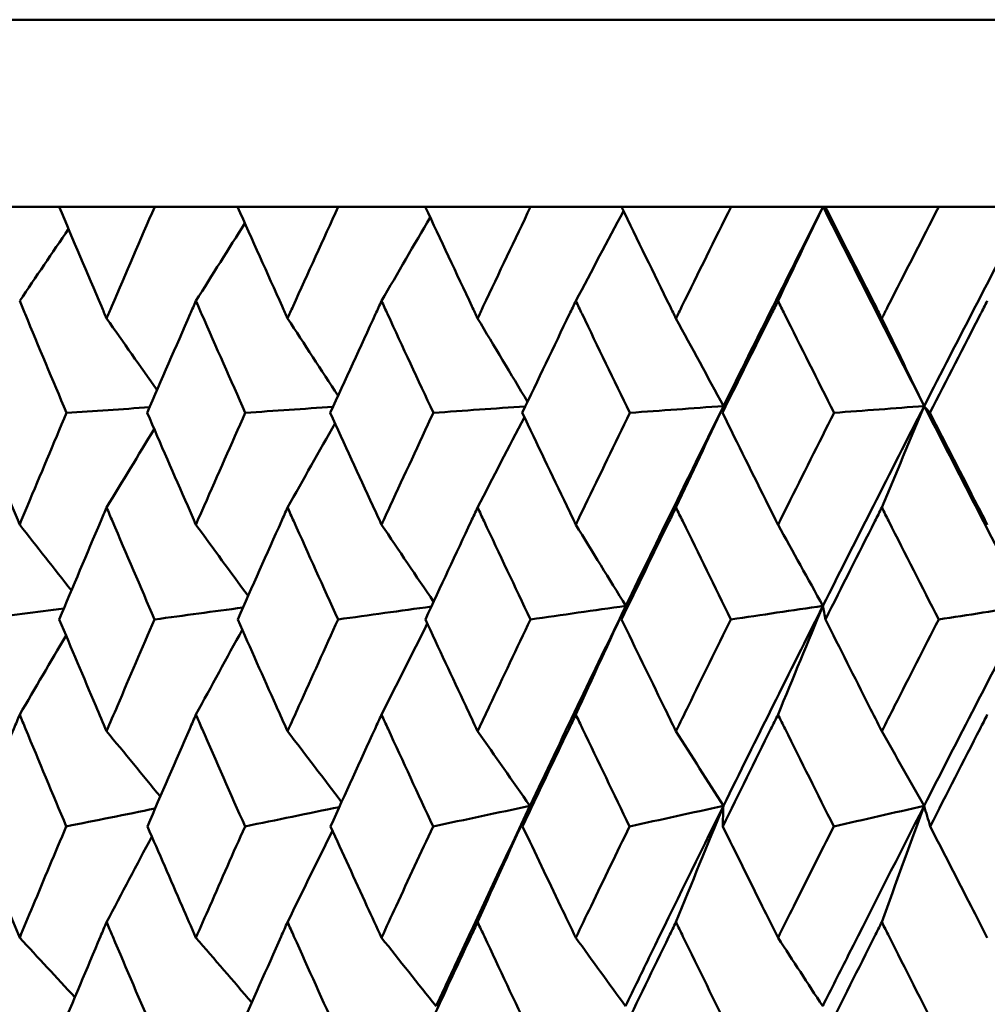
# Model space of a CAD drawing. Header units: millimetres. Extents: x 172 to 1631, y 500 to 2693.
# Tile 6 of 218: x 420.54 to 425.72, y 583.34 to 588.6. Entities that reach past the tile are written whole.
import ezdxf

# ---------------------------------------------------------------- set-up
doc = ezdxf.new("R2010")
doc.units = ezdxf.units.MM
doc.header["$LTSCALE"] = 10
doc.layers.add('Widoczne (ISO)', color=7, linetype='Continuous', lineweight=50)

msp = doc.modelspace()

# ---------------------------------------------------------------- linework, layer by layer
at = {"layer": 'Widoczne (ISO)'}
for p, q in [((416.2343, 588.6019), (452.2343, 588.6019)), ((420.3352, 587.6019), (420.7543, 587.6019)), ((421.2656, 587.6019), (420.7543, 587.6019)), ((421.2656, 587.6019), (421.7086, 587.6019)), ((422.2472, 587.6019), (421.7086, 587.6019)), ((422.2472, 587.6019), (422.7123, 587.6019)), ((423.2761, 587.6019), (422.7123, 587.6019)), ((423.2761, 587.6019), (423.7616, 587.6019)), ((424.3483, 587.6019), (423.7616, 587.6019)), ((424.3483, 587.6019), (424.8401, 587.6019)), ((424.8401, 587.6019), (424.8521, 587.6019)), ((425.4594, 587.6019), (424.8521, 587.6019)), ((425.4594, 587.6019), (425.9316, 587.6019))]:
    msp.add_line(p, q, dxfattribs=at)
msp.add_circle((434.2343, 549.6019), 50, dxfattribs=at)
for points, knots in [([(420.7543, 587.6019), (420.8292, 587.4243), (420.9045, 587.2467), (420.9896, 587.0474), (420.9988, 587.0259), (421.008, 587.0043)], [0, 0, 0, 0, 0.06135239, 0.06135239, 0.06879633, 0.06879633, 0.06879633, 0.06879633]), ([(421.008, 587.0043), (421.0172, 587.0259), (421.0264, 587.0474), (421.1118, 587.2466), (421.1884, 587.4243), (421.2656, 587.6019)], [0.05393723, 0.05393723, 0.05393723, 0.05393723, 0.06137399, 0.06137399, 0.12273355, 0.12273355, 0.12273355, 0.12273355]), ([(421.7086, 587.6019), (421.7876, 587.4243), (421.8671, 587.2467), (421.9567, 587.0474), (421.9664, 587.0259), (421.9761, 587.0043)], [0, 0, 0, 0, 0.06135239, 0.06135239, 0.06879633, 0.06879633, 0.06879633, 0.06879633]), ([(421.9761, 587.0043), (421.9858, 587.0259), (421.9955, 587.0474), (422.0854, 587.2466), (422.166, 587.4243), (422.2472, 587.6019)], [0.05393723, 0.05393723, 0.05393723, 0.05393723, 0.06137399, 0.06137399, 0.12273355, 0.12273355, 0.12273355, 0.12273355]), ([(422.7123, 587.6019), (422.7952, 587.4243), (422.8785, 587.2467), (422.9723, 587.0474), (422.9824, 587.0259), (422.9926, 587.0043)], [0, 0, 0, 0, 0.06135239, 0.06135239, 0.06879633, 0.06879633, 0.06879633, 0.06879633]), ([(422.9926, 587.0043), (423.0027, 587.0259), (423.0129, 587.0474), (423.1069, 587.2466), (423.1913, 587.4243), (423.2761, 587.6019)], [0.05393723, 0.05393723, 0.05393723, 0.05393723, 0.06137399, 0.06137399, 0.12273355, 0.12273355, 0.12273355, 0.12273355]), ([(423.7616, 587.6019), (423.8479, 587.4243), (423.9346, 587.2467), (424.0323, 587.0474), (424.0429, 587.0259), (424.0534, 587.0043)], [0, 0, 0, 0, 0.06135239, 0.06135239, 0.06879633, 0.06879633, 0.06879633, 0.06879633]), ([(424.0534, 587.0043), (424.064, 587.0259), (424.0746, 587.0474), (424.1724, 587.2466), (424.2601, 587.4243), (424.3483, 587.6019)], [0.05393723, 0.05393723, 0.05393723, 0.05393723, 0.06137399, 0.06137399, 0.12273355, 0.12273355, 0.12273355, 0.12273355]), ([(424.8521, 587.6019), (424.9416, 587.4243), (425.0315, 587.2467), (425.1326, 587.0474), (425.1435, 587.0259), (425.1544, 587.0043)], [0, 0, 0, 0, 0.06135239, 0.06135239, 0.06879633, 0.06879633, 0.06879633, 0.06879633]), ([(425.1544, 587.0043), (425.1654, 587.0259), (425.1763, 587.0474), (425.2776, 587.2466), (425.3683, 587.4243), (425.4594, 587.6019)], [0.05393723, 0.05393723, 0.05393723, 0.05393723, 0.06137399, 0.06137399, 0.12273355, 0.12273355, 0.12273355, 0.12273355]), ([(420.7936, 586.4993), (420.7193, 586.6756), (420.6456, 586.8518), (420.5626, 587.0512), (420.553, 587.0745), (420.5433, 587.0977)], [0.00523804, 0.00523804, 0.00523804, 0.00523804, 0.06606705, 0.06606705, 0.07409033, 0.07409033, 0.07409033, 0.07409033]), ([(421.4858, 587.0977), (421.4756, 587.0745), (421.4654, 587.0513), (421.378, 586.8519), (421.3014, 586.6756), (421.2252, 586.4993)], [0.05804162, 0.05804162, 0.05804162, 0.05804162, 0.06605559, 0.06605559, 0.12689392, 0.12689392, 0.12689392, 0.12689392]), ([(421.75, 586.4993), (421.6717, 586.6756), (421.5938, 586.8518), (421.5062, 587.0512), (421.496, 587.0745), (421.4858, 587.0977)], [0.00523804, 0.00523804, 0.00523804, 0.00523804, 0.06606705, 0.06606705, 0.07409033, 0.07409033, 0.07409033, 0.07409033]), ([(422.4786, 587.0977), (422.4679, 587.0745), (422.4572, 587.0513), (422.3654, 586.8519), (422.2848, 586.6756), (422.2047, 586.4993)], [0.05804162, 0.05804162, 0.05804162, 0.05804162, 0.06605559, 0.06605559, 0.12689392, 0.12689392, 0.12689392, 0.12689392]), ([(422.7558, 586.4993), (422.6737, 586.6756), (422.592, 586.8518), (422.5, 587.0512), (422.4893, 587.0745), (422.4786, 587.0977)], [0.00523804, 0.00523804, 0.00523804, 0.00523804, 0.06606705, 0.06606705, 0.07409033, 0.07409033, 0.07409033, 0.07409033]), ([(423.5177, 587.0977), (423.5066, 587.0745), (423.4954, 587.0513), (423.3996, 586.8519), (423.3154, 586.6756), (423.2317, 586.4993)], [0.05804162, 0.05804162, 0.05804162, 0.05804162, 0.06605559, 0.06605559, 0.12689392, 0.12689392, 0.12689392, 0.12689392]), ([(423.8068, 586.4993), (423.7213, 586.6756), (423.6361, 586.8518), (423.5401, 587.0512), (423.5289, 587.0745), (423.5177, 587.0977)], [0.00523804, 0.00523804, 0.00523804, 0.00523804, 0.06606705, 0.06606705, 0.07409033, 0.07409033, 0.07409033, 0.07409033]), ([(424.5992, 587.0977), (424.5876, 587.0745), (424.576, 587.0513), (424.4766, 586.8519), (424.3891, 586.6756), (424.3021, 586.4993)], [0.05804162, 0.05804162, 0.05804162, 0.05804162, 0.06605559, 0.06605559, 0.12689392, 0.12689392, 0.12689392, 0.12689392]), ([(424.899, 586.4993), (424.8104, 586.6756), (424.722, 586.8518), (424.6224, 587.0512), (424.6108, 587.0745), (424.5992, 587.0977)], [0.00523804, 0.00523804, 0.00523804, 0.00523804, 0.06606705, 0.06606705, 0.07409033, 0.07409033, 0.07409033, 0.07409033]), ([(425.7187, 587.0977), (425.7067, 587.0745), (425.6947, 587.0513), (425.5921, 586.8519), (425.5017, 586.6756), (425.4117, 586.4993)], [0.05804162, 0.05804162, 0.05804162, 0.05804162, 0.06605559, 0.06605559, 0.12689392, 0.12689392, 0.12689392, 0.12689392]), ([(420.297, 586.4993), (420.3648, 586.3334), (420.433, 586.1674), (420.5156, 585.968), (420.5294, 585.9345), (420.5433, 585.9011)], [0.00418374, 0.00418374, 0.00418374, 0.00418374, 0.06147247, 0.06147247, 0.07302352, 0.07302352, 0.07302352, 0.07302352]), ([(420.5433, 585.9011), (420.5572, 585.9345), (420.5711, 585.968), (420.654, 586.1674), (420.7236, 586.3334), (420.7936, 586.4993)], [0.04993807, 0.04993807, 0.04993807, 0.04993807, 0.0614821, 0.0614821, 0.11877783, 0.11877783, 0.11877783, 0.11877783]), ([(421.2252, 586.4993), (421.297, 586.3334), (421.3692, 586.1674), (421.4564, 585.968), (421.4711, 585.9345), (421.4858, 585.9011)], [0.00418374, 0.00418374, 0.00418374, 0.00418374, 0.06147247, 0.06147247, 0.07302352, 0.07302352, 0.07302352, 0.07302352]), ([(421.4858, 585.9011), (421.5004, 585.9345), (421.5151, 585.968), (421.6028, 586.1674), (421.6762, 586.3334), (421.75, 586.4993)], [0.04993807, 0.04993807, 0.04993807, 0.04993807, 0.0614821, 0.0614821, 0.11877783, 0.11877783, 0.11877783, 0.11877783]), ([(422.2047, 586.4993), (422.2802, 586.3334), (422.3561, 586.1674), (422.4478, 585.968), (422.4631, 585.9345), (422.4786, 585.9011)], [0.00418374, 0.00418374, 0.00418374, 0.00418374, 0.06147247, 0.06147247, 0.07302352, 0.07302352, 0.07302352, 0.07302352]), ([(422.4786, 585.9011), (422.4939, 585.9345), (422.5094, 585.968), (422.6014, 586.1674), (422.6784, 586.3334), (422.7558, 586.4993)], [0.04993807, 0.04993807, 0.04993807, 0.04993807, 0.0614821, 0.0614821, 0.11877783, 0.11877783, 0.11877783, 0.11877783]), ([(423.2317, 586.4993), (423.3106, 586.3334), (423.3899, 586.1674), (423.4856, 585.968), (423.5016, 585.9345), (423.5177, 585.9011)], [0.00418374, 0.00418374, 0.00418374, 0.00418374, 0.06147247, 0.06147247, 0.07302352, 0.07302352, 0.07302352, 0.07302352]), ([(423.5177, 585.9011), (423.5338, 585.9345), (423.5499, 585.968), (423.6459, 586.1674), (423.7262, 586.3334), (423.8068, 586.4993)], [0.04993807, 0.04993807, 0.04993807, 0.04993807, 0.0614821, 0.0614821, 0.11877783, 0.11877783, 0.11877783, 0.11877783]), ([(424.3021, 586.4993), (424.3842, 586.3334), (424.4665, 586.1674), (424.5658, 585.968), (424.5825, 585.9345), (424.5992, 585.9011)], [0.00418374, 0.00418374, 0.00418374, 0.00418374, 0.06147247, 0.06147247, 0.07302352, 0.07302352, 0.07302352, 0.07302352]), ([(424.5992, 585.9011), (424.6159, 585.9345), (424.6326, 585.968), (424.7322, 586.1674), (424.8154, 586.3334), (424.899, 586.4993)], [0.04993807, 0.04993807, 0.04993807, 0.04993807, 0.0614821, 0.0614821, 0.11877783, 0.11877783, 0.11877783, 0.11877783]), ([(425.4117, 586.4993), (425.4966, 586.3334), (425.5816, 586.1674), (425.6842, 585.968), (425.7014, 585.9345), (425.7187, 585.9011)], [0.00418374, 0.00418374, 0.00418374, 0.00418374, 0.06147247, 0.06147247, 0.07302352, 0.07302352, 0.07302352, 0.07302352]), ([(421.008, 585.993), (420.9976, 585.9686), (420.9872, 585.9441), (420.9023, 585.7445), (420.8284, 585.5694), (420.755, 585.3942)], [0.06241522, 0.06241522, 0.06241522, 0.06241522, 0.0708546, 0.0708546, 0.13127416, 0.13127416, 0.13127416, 0.13127416]), ([(421.2649, 585.3942), (421.1892, 585.5693), (421.1141, 585.7444), (421.0289, 585.944), (421.0185, 585.9685), (421.008, 585.993)], [0.01044349, 0.01044349, 0.01044349, 0.01044349, 0.07085106, 0.07085106, 0.07930241, 0.07930241, 0.07930241, 0.07930241]), ([(421.9761, 585.993), (421.9651, 585.9686), (421.9542, 585.9441), (421.8648, 585.7445), (421.7868, 585.5694), (421.7093, 585.3942)], [0.06241522, 0.06241522, 0.06241522, 0.06241522, 0.0708546, 0.0708546, 0.13127416, 0.13127416, 0.13127416, 0.13127416]), ([(422.2464, 585.3942), (422.1669, 585.5693), (422.0878, 585.7444), (421.9981, 585.944), (421.9871, 585.9685), (421.9761, 585.993)], [0.01044349, 0.01044349, 0.01044349, 0.01044349, 0.07085106, 0.07085106, 0.07930241, 0.07930241, 0.07930241, 0.07930241]), ([(422.9926, 585.993), (422.9811, 585.9686), (422.9696, 585.9441), (422.876, 585.7445), (422.7943, 585.5694), (422.7131, 585.3942)], [0.06241522, 0.06241522, 0.06241522, 0.06241522, 0.0708546, 0.0708546, 0.13127416, 0.13127416, 0.13127416, 0.13127416]), ([(423.2753, 585.3942), (423.1922, 585.5693), (423.1095, 585.7444), (423.0156, 585.944), (423.0041, 585.9685), (422.9926, 585.993)], [0.01044349, 0.01044349, 0.01044349, 0.01044349, 0.07085106, 0.07085106, 0.07930241, 0.07930241, 0.07930241, 0.07930241]), ([(424.0534, 585.993), (424.0415, 585.9686), (424.0295, 585.9441), (423.9321, 585.7445), (423.847, 585.5694), (423.7624, 585.3942)], [0.06241522, 0.06241522, 0.06241522, 0.06241522, 0.0708546, 0.0708546, 0.13127416, 0.13127416, 0.13127416, 0.13127416]), ([(424.3474, 585.3942), (424.2611, 585.5693), (424.1751, 585.7444), (424.0774, 585.944), (424.0654, 585.9685), (424.0534, 585.993)], [0.01044349, 0.01044349, 0.01044349, 0.01044349, 0.07085106, 0.07085106, 0.07930241, 0.07930241, 0.07930241, 0.07930241]), ([(425.1544, 585.993), (425.1421, 585.9686), (425.1297, 585.9441), (425.0288, 585.7445), (424.9407, 585.5694), (424.8529, 585.3942)], [0.06241522, 0.06241522, 0.06241522, 0.06241522, 0.0708546, 0.0708546, 0.13127416, 0.13127416, 0.13127416, 0.13127416]), ([(425.4586, 585.3942), (425.3693, 585.5693), (425.2803, 585.7444), (425.1792, 585.944), (425.1668, 585.9685), (425.1544, 585.993)], [0.01044349, 0.01044349, 0.01044349, 0.01044349, 0.07085106, 0.07085106, 0.07930241, 0.07930241, 0.07930241, 0.07930241]), ([(420.755, 585.3942), (420.8197, 585.2401), (420.8849, 585.0861), (420.9695, 584.8869), (420.9888, 584.8417), (421.008, 584.7966)], [0.00838421, 0.00838421, 0.00838421, 0.00838421, 0.06155515, 0.06155515, 0.07712864, 0.07712864, 0.07712864, 0.07712864]), ([(421.008, 584.7966), (421.0273, 584.8417), (421.0465, 584.8868), (421.1318, 585.086), (421.1981, 585.2401), (421.2649, 585.3942)], [0.04598621, 0.04598621, 0.04598621, 0.04598621, 0.06155279, 0.06155279, 0.11473062, 0.11473062, 0.11473062, 0.11473062]), ([(421.7093, 585.3942), (421.7777, 585.2401), (421.8463, 585.0861), (421.9356, 584.8869), (421.9558, 584.8417), (421.9761, 584.7966)], [0.00838421, 0.00838421, 0.00838421, 0.00838421, 0.06155515, 0.06155515, 0.07712864, 0.07712864, 0.07712864, 0.07712864]), ([(421.9761, 584.7966), (421.9964, 584.8417), (422.0167, 584.8868), (422.1065, 585.086), (422.1763, 585.2401), (422.2464, 585.3942)], [0.04598621, 0.04598621, 0.04598621, 0.04598621, 0.06155279, 0.06155279, 0.11473062, 0.11473062, 0.11473062, 0.11473062]), ([(422.7131, 585.3942), (422.7847, 585.2401), (422.8567, 585.0861), (422.9502, 584.8869), (422.9714, 584.8417), (422.9926, 584.7966)], [0.00838421, 0.00838421, 0.00838421, 0.00838421, 0.06155515, 0.06155515, 0.07712864, 0.07712864, 0.07712864, 0.07712864]), ([(422.9926, 584.7966), (423.0138, 584.8417), (423.035, 584.8868), (423.129, 585.086), (423.202, 585.2401), (423.2753, 585.3942)], [0.04598621, 0.04598621, 0.04598621, 0.04598621, 0.06155279, 0.06155279, 0.11473062, 0.11473062, 0.11473062, 0.11473062]), ([(423.7624, 585.3942), (423.837, 585.2401), (423.912, 585.0861), (424.0093, 584.8869), (424.0313, 584.8417), (424.0534, 584.7966)], [0.00838421, 0.00838421, 0.00838421, 0.00838421, 0.06155515, 0.06155515, 0.07712864, 0.07712864, 0.07712864, 0.07712864]), ([(424.0534, 584.7966), (424.0755, 584.8417), (424.0976, 584.8868), (424.1953, 585.086), (424.2712, 585.2401), (424.3474, 585.3942)], [0.04598621, 0.04598621, 0.04598621, 0.04598621, 0.06155279, 0.06155279, 0.11473062, 0.11473062, 0.11473062, 0.11473062]), ([(424.8529, 585.3942), (424.9303, 585.2401), (425.008, 585.0861), (425.1087, 584.8869), (425.1316, 584.8417), (425.1544, 584.7966)], [0.00838421, 0.00838421, 0.00838421, 0.00838421, 0.06155515, 0.06155515, 0.07712864, 0.07712864, 0.07712864, 0.07712864]), ([(425.1544, 584.7966), (425.1773, 584.8417), (425.2002, 584.8868), (425.3013, 585.086), (425.3798, 585.2401), (425.4586, 585.3942)], [0.04598621, 0.04598621, 0.04598621, 0.04598621, 0.06155279, 0.06155279, 0.11473062, 0.11473062, 0.11473062, 0.11473062]), ([(420.5433, 584.8854), (420.5329, 584.8601), (420.5224, 584.8348), (420.4403, 584.6355), (420.3691, 584.4615), (420.2984, 584.2874)], [0.06686277, 0.06686277, 0.06686277, 0.06686277, 0.07557848, 0.07557848, 0.13558897, 0.13558897, 0.13558897, 0.13558897]), ([(420.7922, 584.2874), (420.7192, 584.4614), (420.6467, 584.6354), (420.5642, 584.8347), (420.5538, 584.8601), (420.5433, 584.8854)], [0.01556037, 0.01556037, 0.01556037, 0.01556037, 0.07555527, 0.07555527, 0.08428623, 0.08428623, 0.08428623, 0.08428623]), ([(421.4858, 584.8854), (421.4747, 584.8601), (421.4637, 584.8348), (421.3769, 584.6355), (421.3015, 584.4615), (421.2266, 584.2874)], [0.06686277, 0.06686277, 0.06686277, 0.06686277, 0.07557848, 0.07557848, 0.13558897, 0.13558897, 0.13558897, 0.13558897]), ([(421.7486, 584.2874), (421.6716, 584.4614), (421.5951, 584.6354), (421.5079, 584.8347), (421.4968, 584.8601), (421.4858, 584.8854)], [0.01556037, 0.01556037, 0.01556037, 0.01556037, 0.07555527, 0.07555527, 0.08428623, 0.08428623, 0.08428623, 0.08428623]), ([(422.4786, 584.8854), (422.467, 584.8601), (422.4554, 584.8348), (422.3642, 584.6355), (422.285, 584.4615), (422.2062, 584.2874)], [0.06686277, 0.06686277, 0.06686277, 0.06686277, 0.07557848, 0.07557848, 0.13558897, 0.13558897, 0.13558897, 0.13558897]), ([(422.7542, 584.2874), (422.6736, 584.4614), (422.5933, 584.6354), (422.5018, 584.8347), (422.4902, 584.8601), (422.4786, 584.8854)], [0.01556037, 0.01556037, 0.01556037, 0.01556037, 0.07555527, 0.07555527, 0.08428623, 0.08428623, 0.08428623, 0.08428623]), ([(423.5177, 584.8854), (423.5056, 584.8601), (423.4935, 584.8348), (423.3983, 584.6355), (423.3156, 584.4615), (423.2333, 584.2874)], [0.06686277, 0.06686277, 0.06686277, 0.06686277, 0.07557848, 0.07557848, 0.13558897, 0.13558897, 0.13558897, 0.13558897]), ([(423.8052, 584.2874), (423.7211, 584.4614), (423.6374, 584.6354), (423.542, 584.8347), (423.5298, 584.8601), (423.5177, 584.8854)], [0.01556037, 0.01556037, 0.01556037, 0.01556037, 0.07555527, 0.07555527, 0.08428623, 0.08428623, 0.08428623, 0.08428623]), ([(424.5992, 584.8854), (424.5866, 584.8601), (424.5741, 584.8348), (424.4752, 584.6355), (424.3893, 584.4615), (424.3038, 584.2874)], [0.06686277, 0.06686277, 0.06686277, 0.06686277, 0.07557848, 0.07557848, 0.13558897, 0.13558897, 0.13558897, 0.13558897]), ([(424.8974, 584.2874), (424.8102, 584.4614), (424.7234, 584.6354), (424.6243, 584.8347), (424.6118, 584.8601), (424.5992, 584.8854)], [0.01556037, 0.01556037, 0.01556037, 0.01556037, 0.07555527, 0.07555527, 0.08428623, 0.08428623, 0.08428623, 0.08428623]), ([(425.7187, 584.8854), (425.7057, 584.8601), (425.6928, 584.8348), (425.5907, 584.6355), (425.5019, 584.4615), (425.4134, 584.2874)], [0.06686277, 0.06686277, 0.06686277, 0.06686277, 0.07557848, 0.07557848, 0.13558897, 0.13558897, 0.13558897, 0.13558897]), ([(423.2724, 584.3969), (423.1468, 584.1319), (423.0221, 583.8669), (422.8556, 583.51), (422.8129, 583.418), (422.7702, 583.326)], [0.3692784, 0.3692784, 0.3692784, 0.3692784, 0.4608442, 0.4608442, 0.492629, 0.492629, 0.492629, 0.492629]), ([(424.3068, 584.3969), (424.1761, 584.1319), (424.0463, 583.8669), (423.8727, 583.51), (423.8281, 583.418), (423.7836, 583.326)], [0.3692784, 0.3692784, 0.3692784, 0.3692784, 0.4608442, 0.4608442, 0.492629, 0.492629, 0.492629, 0.492629]), ([(425.3805, 584.3969), (425.2452, 584.1319), (425.1107, 583.8669), (424.9307, 583.51), (424.8844, 583.418), (424.8382, 583.326)], [0.3692784, 0.3692784, 0.3692784, 0.3692784, 0.4608442, 0.4608442, 0.492629, 0.492629, 0.492629, 0.492629]), ([(420.2984, 584.2874), (420.3563, 584.1454), (420.4146, 584.0034), (420.4965, 583.8049), (420.5199, 583.7484), (420.5433, 583.6919)], [0.01259731, 0.01259731, 0.01259731, 0.01259731, 0.06159863, 0.06159863, 0.08110666, 0.08110666, 0.08110666, 0.08110666]), ([(420.5433, 583.6919), (420.5667, 583.7484), (420.5902, 583.8049), (420.6729, 584.0034), (420.7324, 584.1454), (420.7922, 584.2874)], [0.04208868, 0.04208868, 0.04208868, 0.04208868, 0.06158988, 0.06158988, 0.11059803, 0.11059803, 0.11059803, 0.11059803]), ([(421.2266, 584.2874), (421.288, 584.1454), (421.3496, 584.0034), (421.4363, 583.8049), (421.461, 583.7484), (421.4858, 583.6919)], [0.01259731, 0.01259731, 0.01259731, 0.01259731, 0.06159863, 0.06159863, 0.08110666, 0.08110666, 0.08110666, 0.08110666]), ([(421.4858, 583.6919), (421.5105, 583.7484), (421.5354, 583.8049), (421.6227, 584.0034), (421.6855, 584.1454), (421.7486, 584.2874)], [0.04208868, 0.04208868, 0.04208868, 0.04208868, 0.06158988, 0.06158988, 0.11059803, 0.11059803, 0.11059803, 0.11059803]), ([(422.2062, 584.2874), (422.2707, 584.1454), (422.3356, 584.0034), (422.4266, 583.8049), (422.4525, 583.7484), (422.4786, 583.6919)], [0.01259731, 0.01259731, 0.01259731, 0.01259731, 0.06159863, 0.06159863, 0.08110666, 0.08110666, 0.08110666, 0.08110666]), ([(422.4786, 583.6919), (422.5046, 583.7484), (422.5306, 583.8049), (422.6223, 584.0034), (422.6881, 584.1454), (422.7542, 584.2874)], [0.04208868, 0.04208868, 0.04208868, 0.04208868, 0.06158988, 0.06158988, 0.11059803, 0.11059803, 0.11059803, 0.11059803]), ([(423.2333, 584.2874), (423.3007, 584.1454), (423.3684, 584.0034), (423.4635, 583.8049), (423.4906, 583.7484), (423.5177, 583.6919)], [0.01259731, 0.01259731, 0.01259731, 0.01259731, 0.06159863, 0.06159863, 0.08110666, 0.08110666, 0.08110666, 0.08110666]), ([(423.5177, 583.6919), (423.5449, 583.7484), (423.572, 583.8049), (423.6677, 584.0034), (423.7363, 584.1454), (423.8052, 584.2874)], [0.04208868, 0.04208868, 0.04208868, 0.04208868, 0.06158988, 0.06158988, 0.11059803, 0.11059803, 0.11059803, 0.11059803]), ([(424.3038, 584.2874), (424.3739, 584.1454), (424.4442, 584.0034), (424.5429, 583.8049), (424.571, 583.7484), (424.5992, 583.6919)], [0.01259731, 0.01259731, 0.01259731, 0.01259731, 0.06159863, 0.06159863, 0.08110666, 0.08110666, 0.08110666, 0.08110666]), ([(424.5992, 583.6919), (424.6273, 583.7484), (424.6555, 583.8049), (424.7547, 584.0034), (424.8259, 584.1454), (424.8974, 584.2874)], [0.04208868, 0.04208868, 0.04208868, 0.04208868, 0.06158988, 0.06158988, 0.11059803, 0.11059803, 0.11059803, 0.11059803]), ([(425.4134, 584.2874), (425.4859, 584.1454), (425.5586, 584.0034), (425.6605, 583.8049), (425.6896, 583.7484), (425.7187, 583.6919)], [0.01259731, 0.01259731, 0.01259731, 0.01259731, 0.06159863, 0.06159863, 0.08110666, 0.08110666, 0.08110666, 0.08110666]), ([(421.008, 583.7757), (420.9972, 583.7501), (420.9864, 583.7246), (420.9022, 583.526), (420.8294, 583.3529), (420.7571, 583.1798)], [0.07138254, 0.07138254, 0.07138254, 0.07138254, 0.08018544, 0.08018544, 0.13983561, 0.13983561, 0.13983561, 0.13983561]), ([(421.2627, 583.1798), (421.1882, 583.3528), (421.1142, 583.5259), (421.0298, 583.7245), (421.0189, 583.7501), (421.008, 583.7757)], [0.02053386, 0.02053386, 0.02053386, 0.02053386, 0.08016461, 0.08016461, 0.08898694, 0.08898694, 0.08898694, 0.08898694]), ([(421.9761, 583.7757), (421.9647, 583.7501), (421.9533, 583.7246), (421.8647, 583.526), (421.7879, 583.3529), (421.7116, 583.1798)], [0.07138254, 0.07138254, 0.07138254, 0.07138254, 0.08018544, 0.08018544, 0.13983561, 0.13983561, 0.13983561, 0.13983561]), ([(422.2441, 583.1798), (422.1658, 583.3528), (422.0879, 583.5259), (421.999, 583.7245), (421.9876, 583.7501), (421.9761, 583.7757)], [0.02053386, 0.02053386, 0.02053386, 0.02053386, 0.08016461, 0.08016461, 0.08898694, 0.08898694, 0.08898694, 0.08898694]), ([(422.9926, 583.7757), (422.9806, 583.7501), (422.9687, 583.7246), (422.8759, 583.526), (422.7955, 583.3529), (422.7154, 583.1798)], [0.07138254, 0.07138254, 0.07138254, 0.07138254, 0.08018544, 0.08018544, 0.13983561, 0.13983561, 0.13983561, 0.13983561]), ([(423.2729, 583.1798), (423.1911, 583.3528), (423.1096, 583.5259), (423.0166, 583.7245), (423.0046, 583.7501), (422.9926, 583.7757)], [0.02053386, 0.02053386, 0.02053386, 0.02053386, 0.08016461, 0.08016461, 0.08898694, 0.08898694, 0.08898694, 0.08898694]), ([(424.0534, 583.7757), (424.041, 583.7501), (424.0286, 583.7246), (423.932, 583.526), (423.8482, 583.3529), (423.7648, 583.1798)], [0.07138254, 0.07138254, 0.07138254, 0.07138254, 0.08018544, 0.08018544, 0.13983561, 0.13983561, 0.13983561, 0.13983561]), ([(424.345, 583.1798), (424.2599, 583.3528), (424.1752, 583.5259), (424.0784, 583.7245), (424.0659, 583.7501), (424.0534, 583.7757)], [0.02053386, 0.02053386, 0.02053386, 0.02053386, 0.08016461, 0.08016461, 0.08898694, 0.08898694, 0.08898694, 0.08898694]), ([(425.1544, 583.7757), (425.1416, 583.7501), (425.1287, 583.7246), (425.0287, 583.526), (424.9419, 583.3529), (424.8555, 583.1798)], [0.07138254, 0.07138254, 0.07138254, 0.07138254, 0.08018544, 0.08018544, 0.13983561, 0.13983561, 0.13983561, 0.13983561]), ([(425.456, 583.1798), (425.3681, 583.3528), (425.2805, 583.5259), (425.1803, 583.7245), (425.1673, 583.7501), (425.1544, 583.7757)], [0.02053386, 0.02053386, 0.02053386, 0.02053386, 0.08016461, 0.08016461, 0.08898694, 0.08898694, 0.08898694, 0.08898694])]:
    msp.add_open_spline(points, degree=3, knots=knots, dxfattribs=at)
for points in [[(424.8401, 587.6019), (424.661, 587.2467), (424.4836, 586.8913), (424.3078, 586.5357)], [(424.5992, 587.0977), (424.6793, 587.2662), (424.7596, 587.4343), (424.8401, 587.6019)], [(424.8401, 587.6019), (425.0191, 587.2467), (425.1996, 586.8913), (425.3813, 586.5357)], [(425.9316, 587.6019), (425.7467, 587.2467), (425.5632, 586.8913), (425.3813, 586.5357)], [(422.4786, 587.0977), (422.5652, 587.2471), (422.652, 587.3961), (422.739, 587.5448)], [(423.5177, 587.0977), (423.6026, 587.2583), (423.6877, 587.4185), (423.773, 587.5783)], [(420.5433, 587.0977), (420.6302, 587.2264), (420.7173, 587.3548), (420.8045, 587.483)], [(421.4858, 587.0977), (421.573, 587.2365), (421.6605, 587.3749), (421.7481, 587.5131)], [(421.008, 587.0043), (421.0979, 586.8765), (421.1879, 586.7488), (421.278, 586.6213)], [(421.9761, 587.0043), (422.0661, 586.8663), (422.1561, 586.7284), (422.2463, 586.5908)], [(422.9926, 587.0043), (423.0815, 586.8554), (423.1706, 586.7068), (423.2598, 586.5584)], [(424.0534, 587.0043), (424.1381, 586.8478), (424.2229, 586.6916), (424.3078, 586.5357)], [(425.1544, 587.0043), (425.23, 586.8478), (425.3056, 586.6916), (425.3813, 586.5357)], [(422.2193, 586.5314), (422.0629, 586.5207), (421.9065, 586.51), (421.75, 586.4993)], [(423.2481, 586.5339), (423.084, 586.5224), (422.9199, 586.5109), (422.7558, 586.4993)], [(424.3078, 586.5357), (424.1319, 586.1796), (423.9576, 585.8233), (423.7851, 585.467)], [(424.3078, 586.5357), (424.1408, 586.5236), (423.9738, 586.5114), (423.8068, 586.4993)], [(424.0534, 585.993), (424.138, 586.1744), (424.2228, 586.3553), (424.3078, 586.5357)], [(424.3078, 586.5357), (424.3059, 586.5236), (424.304, 586.5114), (424.3021, 586.4993)], [(425.3813, 586.5357), (425.1992, 586.1796), (425.0186, 585.8233), (424.8396, 585.467)], [(425.3813, 586.5357), (425.2206, 586.5236), (425.0598, 586.5114), (424.899, 586.4993)], [(425.1544, 585.993), (425.2299, 586.1744), (425.3055, 586.3553), (425.3813, 586.5357)], [(425.3813, 586.5357), (425.5633, 586.1796), (425.7466, 585.8233), (425.9311, 585.467)], [(425.3813, 586.5357), (425.3915, 586.5236), (425.4016, 586.5114), (425.4117, 586.4993)], [(421.238, 586.529), (421.0899, 586.5191), (420.9417, 586.5092), (420.7936, 586.4993)], [(421.9761, 585.993), (422.0606, 586.1435), (422.1453, 586.2936), (422.2301, 586.4435)], [(422.9926, 585.993), (423.0757, 586.1545), (423.1591, 586.3156), (423.2426, 586.4764)], [(421.008, 585.993), (421.0928, 586.133), (421.1778, 586.2727), (421.263, 586.4121)], [(420.5433, 585.9011), (420.6355, 585.7836), (420.7278, 585.6663), (420.8201, 585.5492)], [(421.4858, 585.9011), (421.5788, 585.7738), (421.6719, 585.6468), (421.765, 585.5199)], [(422.4786, 585.9011), (422.5713, 585.7635), (422.6641, 585.6261), (422.7571, 585.4889)], [(423.5177, 585.9011), (423.6067, 585.7562), (423.6959, 585.6115), (423.7851, 585.467)], [(424.5992, 585.9011), (424.6792, 585.7562), (424.7594, 585.6115), (424.8396, 585.467)], [(420.7797, 585.4531), (420.6313, 585.4335), (420.4829, 585.4138), (420.3345, 585.3942)], [(421.7376, 585.4581), (421.58, 585.4368), (421.4225, 585.4155), (421.2649, 585.3942)], [(422.7452, 585.4633), (422.579, 585.4403), (422.4127, 585.4172), (422.2464, 585.3942)], [(423.7851, 585.467), (423.6124, 585.1103), (423.4415, 584.7536), (423.2724, 584.3969)], [(423.7851, 585.467), (423.6152, 585.4428), (423.4452, 585.4185), (423.2753, 585.3942)], [(423.5177, 584.8854), (423.6065, 585.0797), (423.6957, 585.2736), (423.7851, 585.467)], [(423.7851, 585.467), (423.7775, 585.4428), (423.7699, 585.4185), (423.7624, 585.3942)], [(424.8396, 585.467), (424.6604, 585.1103), (424.4828, 584.7536), (424.3068, 584.3969)], [(424.8396, 585.467), (424.6755, 585.4428), (424.5115, 585.4185), (424.3474, 585.3942)], [(424.5992, 584.8854), (424.679, 585.0797), (424.7592, 585.2736), (424.8396, 585.467)], [(424.8396, 585.467), (424.844, 585.4428), (424.8485, 585.4185), (424.8529, 585.3942)], [(425.9311, 585.467), (425.7461, 585.1103), (425.5626, 584.7536), (425.3805, 584.3969)], [(425.9311, 585.467), (425.7736, 585.4428), (425.6161, 585.4185), (425.4586, 585.3942)], [(422.4786, 584.8854), (422.56, 585.0478), (422.6417, 585.2099), (422.7236, 585.3717)], [(421.4858, 584.8854), (421.5682, 585.037), (421.6508, 585.1883), (421.7337, 585.3393)], [(420.5433, 584.8854), (420.6257, 585.0265), (420.7084, 585.1675), (420.7912, 585.3081)], [(421.008, 584.7966), (421.1038, 584.68), (421.1996, 584.5636), (421.2956, 584.4474)], [(421.9761, 584.7966), (422.0724, 584.6701), (422.1688, 584.5438), (422.2653, 584.4177)], [(422.9926, 584.7966), (423.0858, 584.6632), (423.179, 584.5299), (423.2724, 584.3969)], [(424.0534, 584.7966), (424.1378, 584.6632), (424.2223, 584.5299), (424.3068, 584.3969)], [(425.1544, 584.7966), (425.2297, 584.6632), (425.305, 584.5299), (425.3805, 584.3969)], [(421.2678, 584.3829), (421.1092, 584.3511), (420.9507, 584.3192), (420.7922, 584.2874)], [(422.2532, 584.3911), (422.085, 584.3565), (421.9168, 584.322), (421.7486, 584.2874)], [(423.2724, 584.3969), (423.0997, 584.3604), (422.927, 584.3239), (422.7542, 584.2874)], [(422.9926, 583.7757), (423.0855, 583.9833), (423.1788, 584.1903), (423.2724, 584.3969)], [(423.2724, 584.3969), (423.2594, 584.3604), (423.2463, 584.3239), (423.2333, 584.2874)], [(424.3068, 584.3969), (424.1396, 584.3604), (423.9724, 584.3239), (423.8052, 584.2874)], [(424.0534, 583.7757), (424.1376, 583.9833), (424.222, 584.1903), (424.3068, 584.3969)], [(424.3068, 584.3969), (424.3058, 584.3604), (424.3048, 584.3239), (424.3038, 584.2874)], [(425.3805, 584.3969), (425.2194, 584.3604), (425.0584, 584.3239), (424.8974, 584.2874)], [(425.1544, 583.7757), (425.2295, 583.9833), (425.3048, 584.1903), (425.3805, 584.3969)], [(425.3805, 584.3969), (425.3914, 584.3604), (425.4024, 584.3239), (425.4134, 584.2874)], [(421.9761, 583.7757), (422.0559, 583.9392), (422.136, 584.1024), (422.2163, 584.2653)], [(421.008, 583.7757), (421.0885, 583.9284), (421.1692, 584.081), (421.2501, 584.2332)], [(420.5433, 583.6919), (420.6416, 583.5857), (420.74, 583.4798), (420.8384, 583.3739)], [(421.4858, 583.6919), (421.5854, 583.5763), (421.6851, 583.461), (421.7849, 583.3458)], [(422.4786, 583.6919), (422.5757, 583.5697), (422.6729, 583.4478), (422.7702, 583.326)], [(423.5177, 583.6919), (423.6063, 583.5697), (423.6949, 583.4478), (423.7836, 583.326)], [(424.5992, 583.6919), (424.6788, 583.5697), (424.7585, 583.4478), (424.8382, 583.326)]]:
    msp.add_open_spline(points, degree=3, dxfattribs=at)

doc.saveas('drawing.dxf')
